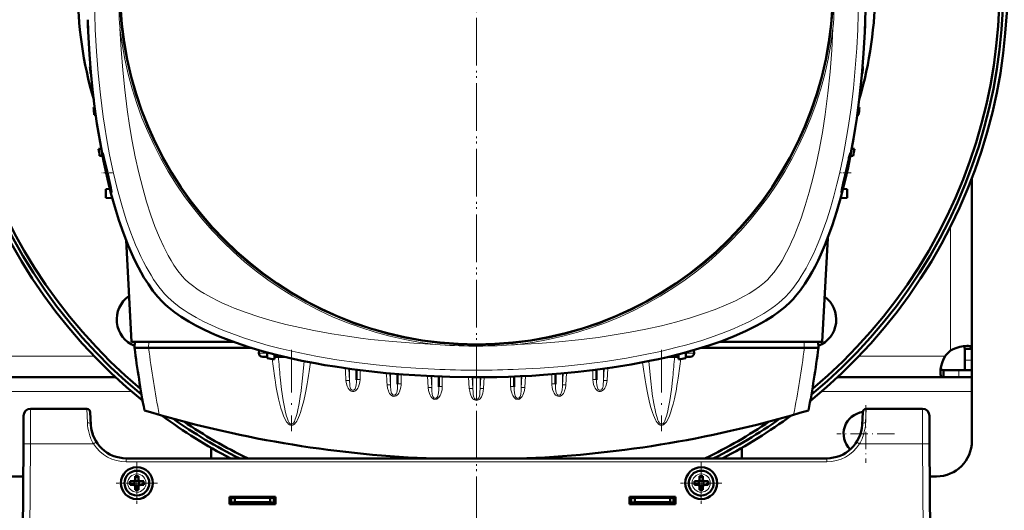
# Model space of a CAD drawing. Extents: x -1438 to 1837, y -1771 to 755.
# Tile 14 of 95: x 168 to 446, y -1483 to -1345. Entities that reach past the tile are written whole.
import ezdxf

# ---------------------------------------------------------------- set-up
doc = ezdxf.new("R2010")
doc.units = 0
doc.linetypes.add('DASHDOT', pattern=[18.5, 12, -3, 0.5, -3])

msp = doc.modelspace()

# ---------------------------------------------------------------- linework, layer by layer
at = {"color": 7, "linetype": 'DASHDOT', "lineweight": 18}
for p, q in [((296.79, -1140.91), (296.79, -1530.91)), ((296.78, -1142.37), (296.78, -1529.43)), ((244.48, -1438.19), (244.48, -1461.12)), ((349.08, -1438.19), (349.08, -1461.12))]:
    msp.add_line(p, q, dxfattribs=at)
at = {"color": 7, "lineweight": 50}
for p, q in [((186.98, -1346.52), (186.96, -1346.52)), ((406.61, -1346.52), (406.58, -1346.52)), ((187.07, -1348.52), (187.03, -1348.52)), ((406.54, -1348.52), (406.5, -1348.52)), ((187.67, -1358.14), (187.55, -1358.15)), ((187.85, -1360.15), (187.69, -1360.15)), ((405.88, -1360.15), (405.72, -1360.15)), ((406.02, -1358.15), (405.89, -1358.14)), ((188.89, -1369.76), (188.55, -1369.77)), ((189.16, -1371.79), (188.77, -1371.77)), ((404.4, -1371.79), (404.8, -1371.77)), ((405.01, -1369.77), (404.68, -1369.76)), ((190.71, -1381.37), (189.98, -1381.4)), ((403.58, -1381.4), (402.86, -1381.37)), ((191.1, -1383.43), (190.27, -1383.4)), ((403.29, -1383.4), (402.47, -1383.43)), ((436.79, -1389.76), (436.79, -1437.87)), ((193.18, -1392.72), (192.05, -1392.77)), ((192.05, -1392.77), (192.05, -1395.27)), ((400.39, -1392.71), (401.56, -1392.77)), ((401.56, -1395.27), (401.56, -1392.77)), ((193.88, -1395.37), (192.05, -1395.27)), ((399.69, -1395.37), (401.56, -1395.27)), ((199.24, -1435.9), (197.74, -1407.16)), ((396.04, -1406.61), (394.5, -1435.9)), ((228.07, -1435.9), (199.24, -1435.9)), ((200.18, -1435.9), (200.13, -1437.6)), ((394.5, -1435.9), (365.49, -1435.9)), ((393.39, -1435.9), (393.43, -1437.6)), ((204.1, -1437.6), (200.13, -1437.6)), ((204.13, -1437.6), (204.1, -1437.6)), ((233.17, -1437.6), (204.13, -1437.6)), ((235.33, -1438.24), (235.3, -1439.12)), ((358.23, -1438.24), (358.27, -1439.12)), ((389.43, -1437.6), (360.39, -1437.6)), ((389.43, -1437.6), (389.46, -1437.6)), ((389.46, -1437.6), (393.43, -1437.6)), ((434.79, -1437.87), (434.79, -1441.03)), ((436.79, -1437.87), (434.79, -1437.87)), ((436.79, -1437.87), (436.79, -1441.03)), ((236.38, -1440.1), (237.64, -1440.1)), ((237.6, -1438.88), (237.66, -1440.47)), ((239.71, -1439.44), (239.66, -1440.84)), ((239.68, -1440.1), (240.19, -1440.1)), ((242.39, -1440.1), (240.19, -1440.1)), ((351.18, -1440.1), (353.38, -1440.1)), ((353.88, -1440.1), (353.38, -1440.1)), ((353.86, -1439.44), (353.91, -1440.84)), ((355.96, -1438.88), (355.91, -1440.47)), ((357.18, -1440.1), (355.92, -1440.1)), ((434.79, -1441.03), (434.79, -1443.9)), ((436.79, -1441.03), (436.79, -1443.9)), ((262.87, -1443.78), (262.87, -1446.63)), ((330.69, -1443.78), (330.69, -1446.63)), ((428.76, -1445.9), (428.76, -1443.9)), ((433.09, -1443.9), (428.76, -1443.9)), ((436.79, -1443.9), (433.09, -1443.9)), ((436.79, -1443.9), (434.79, -1443.9)), ((436.79, -1445.9), (436.79, -1443.9)), ((194.8, -1445.9), (78.78, -1445.9)), ((274.5, -1445), (274.5, -1447.86)), ((286.12, -1445.7), (286.12, -1448.61)), ((307.44, -1445.7), (307.44, -1448.61)), ((319.07, -1445), (319.07, -1447.86)), ((428.76, -1445.9), (398.78, -1445.9)), ((433.09, -1445.9), (428.76, -1445.9)), ((436.79, -1445.9), (433.09, -1445.9)), ((436.79, -1445.9), (436.79, -1449.9)), ((436.79, -1449.9), (436.79, -1463.9)), ((186.62, -1454.79), (170.76, -1454.79)), ((422.82, -1454.79), (406.95, -1454.79)), ((168.76, -1456.77), (168.72, -1464.73)), ((187.81, -1459.31), (187.62, -1455.73)), ((405.95, -1455.73), (405.76, -1459.31)), ((424.82, -1456.77), (424.86, -1464.73)), ((168.29, -1546.79), (168.72, -1464.73)), ((221.79, -1468.79), (221.79, -1465.81)), ((371.79, -1468.79), (371.79, -1465.81)), ((425.29, -1546.79), (424.86, -1464.73)), ((395.78, -1468.79), (197.8, -1468.79)), ((168.67, -1473.9), (104.91, -1473.9)), ((200.3, -1474.78), (200.3, -1473.86)), ((201.3, -1473.86), (201.3, -1474.78)), ((359.8, -1473.86), (359.8, -1474.78)), ((360.8, -1474.78), (360.8, -1473.86)), ((426.79, -1473.9), (424.91, -1473.9)), ((198.87, -1475.28), (199.8, -1475.28)), ((198.87, -1476.28), (199.8, -1476.28)), ((200.15, -1475.14), (200.16, -1475.15)), ((200.16, -1476.42), (200.15, -1476.43)), ((200.16, -1475.15), (201.43, -1475.15)), ((200.16, -1475.15), (200.16, -1476.42)), ((201.43, -1476.42), (200.16, -1476.42)), ((200.3, -1476.78), (200.3, -1477.71)), ((201.3, -1476.78), (201.3, -1477.71)), ((201.43, -1475.15), (201.44, -1475.14)), ((201.43, -1475.15), (201.43, -1476.42)), ((201.43, -1476.42), (201.44, -1476.43)), ((202.72, -1475.28), (201.8, -1475.28)), ((202.72, -1476.28), (201.8, -1476.28)), ((358.37, -1475.28), (359.3, -1475.28)), ((358.37, -1476.28), (359.3, -1476.28)), ((359.66, -1475.15), (359.65, -1475.13)), ((359.66, -1476.42), (359.65, -1476.43)), ((359.66, -1475.15), (359.66, -1476.42)), ((360.93, -1475.15), (359.66, -1475.15)), ((359.66, -1476.42), (360.93, -1476.42)), ((359.8, -1476.78), (359.8, -1477.7)), ((360.8, -1476.78), (360.8, -1477.7)), ((360.94, -1475.13), (360.93, -1475.15)), ((360.93, -1475.15), (360.93, -1476.42)), ((360.93, -1476.42), (360.94, -1476.43)), ((362.22, -1475.28), (361.3, -1475.28)), ((362.22, -1476.28), (361.3, -1476.28)), ((226.99, -1481.69), (226.99, -1479.69)), ((226.99, -1479.69), (239.99, -1479.69)), ((226.99, -1479.9), (239.99, -1479.9)), ((227.49, -1479.9), (227.49, -1481.34)), ((228.49, -1479.9), (228.49, -1481.17)), ((238.49, -1479.9), (238.49, -1481.17)), ((239.49, -1481.34), (239.49, -1479.9)), ((239.99, -1479.69), (239.99, -1481.69)), ((339.99, -1481.69), (339.99, -1479.69)), ((339.99, -1479.69), (352.99, -1479.69)), ((339.99, -1479.9), (352.99, -1479.9)), ((340.49, -1479.9), (340.49, -1481.34)), ((341.49, -1481.17), (341.49, -1479.9)), ((351.49, -1479.9), (351.49, -1481.17)), ((352.49, -1479.9), (352.49, -1481.34)), ((352.99, -1479.69), (352.99, -1481.69)), ((226.99, -1481.29), (227.49, -1481.29)), ((239.99, -1481.69), (226.99, -1481.69)), ((227.49, -1481.34), (228.49, -1481.17)), ((227.49, -1481.69), (227.49, -1481.34)), ((229.24, -1481.29), (227.83, -1481.29)), ((228.49, -1481.17), (238.49, -1481.17)), ((229.24, -1481.17), (229.24, -1481.29)), ((229.24, -1481.17), (229.24, -1481.29)), ((229.24, -1481.17), (229.24, -1481.29)), ((229.24, -1481.17), (229.24, -1481.29)), ((229.24, -1481.17), (229.24, -1481.29)), ((231.74, -1481.29), (231.74, -1481.17)), ((233.49, -1481.29), (231.74, -1481.29)), ((235.24, -1481.29), (233.49, -1481.29)), ((235.24, -1481.17), (235.24, -1481.29)), ((235.24, -1481.17), (235.24, -1481.29)), ((235.24, -1481.17), (235.24, -1481.29)), ((235.24, -1481.17), (235.24, -1481.29)), ((235.24, -1481.17), (235.24, -1481.29)), ((235.24, -1481.17), (235.24, -1481.29)), ((235.24, -1481.17), (235.24, -1481.29)), ((237.14, -1481.17), (237.14, -1481.29)), ((237.89, -1481.29), (237.14, -1481.29)), ((237.14, -1481.69), (237.14, -1481.29)), ((237.59, -1481.29), (237.59, -1481.69)), ((237.59, -1481.29), (237.89, -1481.29)), ((238.49, -1481.17), (239.49, -1481.34)), ((238.64, -1481.69), (238.64, -1481.19)), ((239.49, -1481.29), (239.99, -1481.29)), ((239.49, -1481.34), (239.49, -1481.69)), ((339.99, -1481.29), (340.49, -1481.29)), ((352.99, -1481.69), (339.99, -1481.69)), ((340.49, -1481.34), (341.49, -1481.17)), ((340.49, -1481.69), (340.49, -1481.34)), ((341.49, -1481.29), (340.83, -1481.29)), ((341.49, -1481.17), (351.49, -1481.17)), ((343.24, -1481.29), (341.49, -1481.29)), ((343.24, -1481.17), (343.24, -1481.29)), ((343.24, -1481.17), (343.24, -1481.29)), ((343.24, -1481.17), (343.24, -1481.29)), ((343.24, -1481.29), (343.24, -1481.17)), ((343.24, -1481.17), (343.24, -1481.29)), ((345.74, -1481.29), (345.74, -1481.17)), ((347.49, -1481.29), (345.74, -1481.29)), ((349.24, -1481.29), (347.49, -1481.29)), ((349.24, -1481.17), (349.24, -1481.29)), ((349.24, -1481.17), (349.24, -1481.29)), ((349.24, -1481.17), (349.24, -1481.29)), ((349.24, -1481.17), (349.24, -1481.29)), ((349.24, -1481.17), (349.24, -1481.29)), ((349.24, -1481.17), (349.24, -1481.29)), ((349.24, -1481.17), (349.24, -1481.29)), ((351.49, -1481.17), (352.49, -1481.34)), ((352.15, -1481.29), (351.49, -1481.29)), ((351.49, -1481.29), (351.49, -1481.69)), ((352.49, -1481.29), (352.99, -1481.29)), ((352.49, -1481.34), (352.49, -1481.69)), ((352.96, -1481.69), (352.97, -1481.29))]:
    msp.add_line(p, q, dxfattribs=at)
at = {"color": 7, "linetype": 'DASHDOT', "lineweight": 18, "ltscale": 0.075517}
msp.add_line((193.92, -1388.2), (190.9, -1388.2), dxfattribs=at)
at = {"color": 7, "linetype": 'DASHDOT', "lineweight": 18, "ltscale": 0.076288}
msp.add_line((402.67, -1388.2), (399.62, -1388.2), dxfattribs=at)
at = {"color": 7, "lineweight": 18}
for p, q in [((430.79, -1403.31), (430.79, -1438.36)), ((204.18, -1435.9), (204.13, -1437.6)), ((389.39, -1435.9), (389.43, -1437.6)), ((188.69, -1439.9), (84.89, -1439.9)), ((235.3, -1439.12), (237.61, -1439.12)), ((355.95, -1439.12), (358.27, -1439.12)), ((429.26, -1439.9), (404.89, -1439.9)), ((436.79, -1441.03), (434.79, -1441.03)), ((256.07, -1442.88), (256.45, -1442.93)), ((260.67, -1443.49), (260.88, -1446.85)), ((260.88, -1443.52), (260.88, -1446.85)), ((263.87, -1443.91), (263.87, -1446.51)), ((329.69, -1446.51), (329.69, -1443.91)), ((332.89, -1443.49), (332.69, -1446.85)), ((332.69, -1443.52), (332.69, -1446.85)), ((333.89, -1443.35), (333.68, -1446.8)), ((337.5, -1442.88), (337.11, -1442.93)), ((433.09, -1445.9), (433.09, -1443.9)), ((259.88, -1446.85), (259.88, -1446.8)), ((272.31, -1444.81), (272.5, -1448.1)), ((272.5, -1444.83), (272.5, -1448.1)), ((275.5, -1445.08), (275.5, -1447.74)), ((282.94, -1445.56), (283.13, -1448.8)), ((283.93, -1445.6), (284.13, -1448.85)), ((284.13, -1445.61), (284.13, -1448.85)), ((287.12, -1445.73), (287.12, -1448.48)), ((294.57, -1445.89), (294.76, -1449.05)), ((295.56, -1445.9), (295.75, -1449.11)), ((295.75, -1445.9), (295.75, -1449.11)), ((296.76, -1452.15), (296.75, -1445.9)), ((296.81, -1452.15), (296.81, -1445.9)), ((298, -1445.9), (297.82, -1449.11)), ((297.82, -1445.9), (297.82, -1449.11)), ((298.99, -1445.89), (298.81, -1449.05)), ((306.44, -1448.48), (306.44, -1445.73)), ((309.63, -1445.6), (309.44, -1448.85)), ((309.44, -1445.61), (309.44, -1448.85)), ((310.62, -1445.56), (310.43, -1448.8)), ((318.07, -1447.74), (318.07, -1445.08)), ((321.26, -1444.81), (321.07, -1448.1)), ((321.07, -1444.83), (321.07, -1448.1)), ((322.26, -1444.72), (322.06, -1448.05)), ((333.68, -1446.85), (333.68, -1446.8)), ((199.29, -1449.9), (74.29, -1449.9)), ((247.09, -1450.67), (247.11, -1450.51)), ((296.76, -1452.15), (296.81, -1452.15)), ((346.48, -1450.67), (346.46, -1450.51)), ((436.79, -1449.9), (394.29, -1449.9)), ((170.76, -1454.79), (170.72, -1464.73)), ((186.62, -1454.79), (186.81, -1458.76)), ((406.76, -1458.76), (406.95, -1454.79)), ((422.86, -1464.73), (422.82, -1454.79)), ((246.18, -1455.75), (246.22, -1455.58)), ((347.38, -1455.75), (347.34, -1455.58)), ((170.72, -1464.73), (170.29, -1546.79)), ((188.55, -1464.73), (170.72, -1464.73)), ((189.14, -1464.35), (188.55, -1464.73)), ((189.39, -1464.2), (189.14, -1464.35)), ((422.86, -1464.73), (405.03, -1464.73)), ((422.86, -1464.73), (423.29, -1546.79)), ((197.8, -1469.78), (197.8, -1468.79)), ((395.78, -1468.79), (395.78, -1469.78)), ((395.78, -1469.78), (197.8, -1469.78)), ((200.82, -1473.21), (200.8, -1473.21)), ((360.27, -1473.21), (360.3, -1473.21)), ((198.22, -1475.76), (198.22, -1475.78)), ((203.37, -1475.81), (203.37, -1475.78)), ((357.72, -1475.8), (357.72, -1475.78)), ((362.87, -1475.76), (362.87, -1475.78)), ((200.77, -1478.36), (200.8, -1478.36)), ((360.32, -1478.35), (360.3, -1478.35)), ((236.64, -1481.69), (236.64, -1481.17)), ((237.89, -1481.69), (237.89, -1481.29))]:
    msp.add_line(p, q, dxfattribs=at)
at = {"color": 7, "linetype": 'DASHDOT', "lineweight": 18, "ltscale": 0.40625}
for p, q in [((406.79, -1453.77), (406.79, -1470.02)), ((414.92, -1461.9), (398.67, -1461.9))]:
    msp.add_line(p, q, dxfattribs=at)
at = {"color": 7, "linetype": 'DASHDOT', "lineweight": 18, "ltscale": 0.089264}
msp.add_line((296.79, -1469.08), (296.79, -1465.51), dxfattribs=at)
at = {"color": 7, "linetype": 'DASHDOT', "lineweight": 18, "ltscale": 0.292499}
msp.add_line((200.8, -1469.93), (200.8, -1481.63), dxfattribs=at)
at = {"color": 7, "linetype": 'DASHDOT', "lineweight": 18, "ltscale": 0.292502}
msp.add_line((360.3, -1469.93), (360.3, -1481.63), dxfattribs=at)
at = {"color": 7, "linetype": 'DASHDOT', "lineweight": 18, "ltscale": 0.2925}
for p, q in [((206.65, -1475.78), (194.95, -1475.78)), ((366.15, -1475.78), (354.45, -1475.78))]:
    msp.add_line(p, q, dxfattribs=at)
at = {"color": 7, "linetype": 'DASHDOT', "lineweight": 18, "ltscale": 0.003525}
for p, q in [((227.49, -1481.16), (227.49, -1481.3)), ((233.49, -1481.16), (233.49, -1481.3)), ((341.49, -1481.16), (341.49, -1481.3)), ((347.49, -1481.16), (347.49, -1481.3))]:
    msp.add_line(p, q, dxfattribs=at)
at = {"color": 7, "linetype": 'DASHDOT', "lineweight": 18, "ltscale": 0.01553}
for p, q in [((236.64, -1481.12), (236.64, -1481.74)), ((237.89, -1481.12), (237.89, -1481.74))]:
    msp.add_line(p, q, dxfattribs=at)
at = {"color": 7, "lineweight": 50}
for points in [[(406.78, -1335.9), (406.71, -1342.14), (406.51, -1348.36), (406.16, -1354.53), (405.68, -1360.65), (405.05, -1366.71), (404.67, -1369.78), (404.26, -1372.83), (403.83, -1375.71), (403.36, -1378.57), (402.62, -1382.64), (401.8, -1386.66), (400.91, -1390.6)], [(208.06, -1424.62), (206.67, -1423.13), (205.34, -1421.47), (204.05, -1419.66), (202.81, -1417.71), (202.03, -1416.36), (201.26, -1414.95), (200.5, -1413.46), (199.76, -1411.92), (198.38, -1408.75), (197.01, -1405.24), (195.74, -1401.58), (194.57, -1397.8), (193.48, -1393.9), (192.49, -1389.9), (191.91, -1387.36), (191.37, -1384.79), (190.38, -1379.57), (189.52, -1374.26), (188.85, -1369.47), (188.29, -1364.63), (187.81, -1359.74), (187.43, -1354.82), (187.22, -1351.56), (187.06, -1348.29), (186.93, -1344.95)], [(191.17, -1382.7), (191.17, -1382.7), (191.17, -1382.7), (191.16, -1382.7), (191.16, -1382.71), (191.16, -1382.75), (191.19, -1383.12)], [(193.42, -1392.44), (192.36, -1387.74), (191.78, -1385.17), (191.31, -1383.14), (191.2, -1382.75), (191.18, -1382.7), (191.17, -1382.7), (191.17, -1382.7)], [(400.33, -1392.45), (400.75, -1390.92), (401.49, -1387.77), (402.02, -1385.18), (402.37, -1383.14), (402.41, -1382.75), (402.4, -1382.71), (402.4, -1382.7), (402.4, -1382.7), (402.4, -1382.7), (402.4, -1382.7)], [(402.4, -1382.7), (402.39, -1382.7), (402.39, -1382.7), (402.37, -1382.75), (402.26, -1383.11)], [(191.38, -1384.29), (191.79, -1386.46), (192.32, -1388.88), (192.9, -1391.24), (193.38, -1392.96), (193.58, -1393.56), (193.63, -1393.68)], [(401.98, -1384.29), (400.96, -1388.84), (400.42, -1391.2), (400.04, -1392.95), (399.92, -1393.55), (399.91, -1393.68)], [(400.91, -1390.6), (399.84, -1394.81), (398.64, -1399.01), (397.98, -1401.1), (397.29, -1403.18), (396.3, -1405.92), (395.24, -1408.62), (394.1, -1411.26)], [(193.65, -1393.7), (193.65, -1393.7), (193.65, -1393.69), (193.65, -1393.69), (193.66, -1393.67), (193.63, -1393.44)], [(399.92, -1393.7), (399.92, -1393.7), (399.92, -1393.69), (399.94, -1393.67), (400.02, -1393.46)], [(394.1, -1411.26), (393.33, -1412.9), (392.49, -1414.59), (391.65, -1416.15), (390.75, -1417.71), (389.59, -1419.54), (388.34, -1421.33), (386.98, -1423.03), (386.26, -1423.84), (385.51, -1424.62)], [(385.51, -1424.62), (384.02, -1426.01), (382.36, -1427.34), (380.55, -1428.63), (378.59, -1429.87), (377.24, -1430.65), (375.84, -1431.42), (374.34, -1432.18), (372.8, -1432.92), (369.63, -1434.3), (366.12, -1435.67), (362.47, -1436.94), (358.68, -1438.11), (354.78, -1439.2), (350.79, -1440.19), (348.25, -1440.77), (345.68, -1441.31), (340.46, -1442.3), (335.15, -1443.16), (330.35, -1443.83), (325.51, -1444.39), (320.63, -1444.87), (315.71, -1445.25), (312.44, -1445.46), (309.17, -1445.62), (305.83, -1445.75), (302.49, -1445.84), (295.85, -1445.9), (289.24, -1445.8), (282.66, -1445.54), (279.37, -1445.35), (276.1, -1445.13), (271.21, -1444.71), (266.37, -1444.21), (261.56, -1443.61), (256.81, -1442.91), (253.96, -1442.45), (251.15, -1441.95), (247.44, -1441.22), (243.78, -1440.42), (240.19, -1439.56), (236.25, -1438.51), (232.4, -1437.36), (228.68, -1436.12), (225.11, -1434.78), (223.38, -1434.07), (221.69, -1433.34), (219.52, -1432.32), (217.44, -1431.26), (215.46, -1430.16), (213.36, -1428.86), (211.42, -1427.5), (210.46, -1426.77), (209.56, -1426.02), (208.79, -1425.33), (208.06, -1424.62)], [(435.37, -1437.02), (434.43, -1437.1), (433.37, -1437.32), (432.26, -1437.67), (431.51, -1437.99), (430.79, -1438.36)], [(434.79, -1437.87), (434.75, -1437.53), (434.6, -1437.27), (434.36, -1437.11)], [(436.79, -1437.87), (436.77, -1437.68), (436.72, -1437.52), (436.62, -1437.38), (436.48, -1437.26), (436.31, -1437.17), (436.1, -1437.1), (435.76, -1437.04), (435.37, -1437.02)], [(429.26, -1439.9), (428.78, -1440.84), (428.4, -1441.82), (428.13, -1442.79), (427.97, -1443.71), (427.91, -1444.48)], [(428, -1443.46), (428.17, -1443.71), (428.42, -1443.85), (428.76, -1443.9)], [(427.91, -1444.48), (427.97, -1445.12), (428.05, -1445.38), (428.15, -1445.59), (428.29, -1445.75), (428.46, -1445.85), (428.76, -1445.9)]]:
    msp.add_lwpolyline(points, dxfattribs=at)
at = {"color": 7, "lineweight": 18}
for points in [[(189.04, -1347.75), (189.38, -1353.93), (189.85, -1360.09), (190.48, -1366.21), (190.85, -1369.28), (191.27, -1372.34), (191.71, -1375.33), (192.2, -1378.3), (193.08, -1383.14), (194.09, -1387.93), (195.23, -1392.63), (195.86, -1395), (196.52, -1397.34), (197.2, -1399.55), (197.91, -1401.73), (199.12, -1405.17), (200.45, -1408.5), (201.17, -1410.16), (201.92, -1411.79), (202.66, -1413.28), (203.42, -1414.73), (204.8, -1417.12), (205.53, -1418.26), (206.28, -1419.36), (207.03, -1420.39), (207.81, -1421.37), (208.63, -1422.32), (209.47, -1423.21)], [(196.03, -1347.45), (196.35, -1353.33), (196.8, -1359.18), (197.36, -1364.76), (198.04, -1370.29), (198.71, -1374.82), (199.48, -1379.29), (200.34, -1383.71), (201.33, -1388.17), (202.44, -1392.53), (203.54, -1396.37), (204.74, -1400.1), (205.92, -1403.35), (207.19, -1406.46), (208.38, -1409.08), (209.65, -1411.54), (210.45, -1412.93), (211.26, -1414.25), (212.41, -1415.9), (213.56, -1417.34), (214.42, -1418.26)], [(384.09, -1423.21), (385.15, -1422.08), (386.17, -1420.85), (387.17, -1419.53), (387.89, -1418.49), (388.59, -1417.4), (389.93, -1415.12), (391.04, -1413.02), (392.09, -1410.83), (393.09, -1408.57), (393.8, -1406.83), (394.48, -1405.07), (395.76, -1401.44), (396.8, -1398.14), (397.77, -1394.77), (398.66, -1391.35), (399.27, -1388.83), (399.83, -1386.28), (400.4, -1383.56), (400.92, -1380.82), (401.85, -1375.35), (402.64, -1369.82), (403.3, -1364.24), (403.84, -1358.63), (404.25, -1353), (404.52, -1347.75)], [(384.41, -1410.62), (385.13, -1409.19), (385.82, -1407.71), (386.54, -1406.08), (387.24, -1404.4), (388.5, -1401.03), (389.72, -1397.38), (390.83, -1393.62), (391.85, -1389.76), (392.77, -1385.82), (393.61, -1381.83), (394.53, -1376.8), (395.32, -1371.71), (395.73, -1368.72), (396.1, -1365.71), (396.72, -1359.66), (397.2, -1353.57), (397.53, -1347.45)], [(379.14, -1418.26), (380.02, -1417.31), (380.91, -1416.2), (381.81, -1414.97), (382.48, -1413.96), (383.14, -1412.9), (384.41, -1410.62)], [(214.42, -1418.26), (215.37, -1419.14), (216.48, -1420.03), (217.71, -1420.93), (218.72, -1421.59), (219.78, -1422.25), (222.06, -1423.52)], [(308.34, -1436.65), (314.22, -1436.33), (320.07, -1435.88), (325.64, -1435.32), (331.18, -1434.64), (335.7, -1433.97), (340.18, -1433.2), (344.6, -1432.34), (349.05, -1431.35), (353.42, -1430.24), (357.26, -1429.14), (360.99, -1427.94), (364.23, -1426.76), (367.34, -1425.49), (369.96, -1424.3), (372.42, -1423.03), (373.82, -1422.23), (375.13, -1421.42), (376.78, -1420.27), (378.22, -1419.12), (379.14, -1418.26)], [(209.47, -1423.21), (210.6, -1424.26), (211.83, -1425.29), (213.15, -1426.28), (214.2, -1427), (215.28, -1427.71), (217.57, -1429.05), (219.67, -1430.16), (221.85, -1431.21), (224.11, -1432.2), (225.85, -1432.91), (227.61, -1433.59), (231.24, -1434.87), (234.54, -1435.92), (237.91, -1436.89), (241.33, -1437.78), (243.85, -1438.38), (246.4, -1438.95), (249.12, -1439.51), (251.87, -1440.04), (257.34, -1440.97), (262.86, -1441.76), (268.44, -1442.42), (274.05, -1442.95), (279.68, -1443.36), (284.93, -1443.64)], [(222.06, -1423.52), (223.49, -1424.24), (224.97, -1424.94), (226.6, -1425.66), (228.28, -1426.35), (231.65, -1427.62), (235.3, -1428.83), (239.06, -1429.94), (242.92, -1430.96), (246.86, -1431.89), (250.86, -1432.72), (255.88, -1433.64), (260.97, -1434.44), (263.96, -1434.85), (266.97, -1435.22), (273.02, -1435.84), (279.11, -1436.32), (285.23, -1436.65)], [(308.64, -1443.64), (314.82, -1443.3), (320.98, -1442.83), (327.1, -1442.2), (330.17, -1441.83), (333.23, -1441.41), (336.21, -1440.97), (339.18, -1440.49), (344.03, -1439.6), (348.81, -1438.59), (353.52, -1437.45), (355.88, -1436.82), (358.22, -1436.16), (360.44, -1435.48), (362.62, -1434.78), (366.05, -1433.56), (369.38, -1432.23), (371.05, -1431.51), (372.68, -1430.76), (374.17, -1430.02), (375.62, -1429.26), (378, -1427.88), (379.15, -1427.15), (380.25, -1426.4), (381.27, -1425.65), (382.25, -1424.87), (383.2, -1424.05), (384.09, -1423.21)], [(247.11, -1450.51), (247.63, -1446.14), (248.06, -1441.34)], [(346.46, -1450.51), (345.94, -1446.14), (345.51, -1441.34)], [(254.15, -1442.48), (254.46, -1442.57), (255.1, -1442.72), (256.07, -1442.88)], [(339.42, -1442.48), (339.11, -1442.57), (338.47, -1442.72), (337.5, -1442.88)], [(241.31, -1445.88), (241.7, -1449.36), (242.15, -1452.49), (242.39, -1453.86)], [(260.88, -1446.85), (260.85, -1446.84), (260.76, -1446.82), (260.62, -1446.8), (259.88, -1446.8)], [(261.12, -1449.68), (260.77, -1449.34), (260.49, -1448.94), (260.22, -1448.37), (260.03, -1447.77), (259.94, -1447.31), (259.88, -1446.85)], [(262.87, -1446.63), (262.86, -1447.24), (262.78, -1448.07), (262.71, -1448.5), (262.59, -1448.93), (262.5, -1449.13), (262.35, -1449.35), (262.16, -1449.51), (261.99, -1449.58), (261.82, -1449.59), (261.62, -1449.53), (261.45, -1449.41), (261.31, -1449.24), (261.2, -1449.05), (261.08, -1448.72), (261.03, -1448.49), (260.96, -1448.03), (260.88, -1446.85)], [(263.87, -1446.51), (263.82, -1447.24), (263.67, -1447.95), (263.41, -1448.64), (263.22, -1449), (262.98, -1449.34), (262.8, -1449.53), (262.59, -1449.71), (262.38, -1449.82), (262.16, -1449.9), (261.94, -1449.94), (261.72, -1449.93)], [(329.69, -1446.51), (329.75, -1447.24), (329.9, -1447.95), (330.15, -1448.64), (330.34, -1449), (330.58, -1449.34), (330.77, -1449.53), (330.98, -1449.71), (331.18, -1449.82), (331.4, -1449.9), (331.62, -1449.94), (331.84, -1449.93)], [(330.69, -1446.63), (330.71, -1447.24), (330.78, -1448.07), (330.85, -1448.5), (330.97, -1448.93), (331.06, -1449.13), (331.21, -1449.35), (331.41, -1449.51), (331.57, -1449.58), (331.74, -1449.59), (331.94, -1449.53), (332.12, -1449.41), (332.25, -1449.24), (332.36, -1449.05), (332.48, -1448.72), (332.54, -1448.49), (332.61, -1448.03), (332.69, -1446.85)], [(332.44, -1449.68), (332.8, -1449.34), (333.08, -1448.94), (333.35, -1448.37), (333.54, -1447.77), (333.63, -1447.31), (333.68, -1446.85)], [(332.69, -1446.85), (332.71, -1446.84), (332.8, -1446.82), (332.95, -1446.8), (333.32, -1446.79), (333.68, -1446.8)], [(352.25, -1445.88), (351.86, -1449.36), (351.41, -1452.49), (351.18, -1453.86)], [(275.5, -1447.74), (275.49, -1448.1), (275.4, -1448.74), (275.25, -1449.37), (275, -1450.03), (274.84, -1450.35), (274.64, -1450.65), (274.4, -1450.91), (274.12, -1451.13), (273.79, -1451.28), (273.43, -1451.31), (273.07, -1451.23), (272.73, -1451.03), (272.45, -1450.76), (272.22, -1450.45), (272.04, -1450.12), (271.88, -1449.77), (271.63, -1448.96), (271.51, -1448.09), (271.51, -1448.05)], [(272.5, -1448.1), (272.48, -1448.09), (272.39, -1448.06), (272.24, -1448.05), (271.51, -1448.05)], [(274.5, -1447.86), (274.45, -1449.05), (274.37, -1449.7), (274.27, -1450.17), (274.19, -1450.39), (274.08, -1450.61), (273.93, -1450.8), (273.75, -1450.94), (273.58, -1450.99), (273.41, -1450.99), (273.22, -1450.92), (273.05, -1450.79), (272.92, -1450.61), (272.81, -1450.41), (272.71, -1450.12), (272.6, -1449.52), (272.51, -1448.44), (272.5, -1448.1)], [(283.13, -1448.8), (283.24, -1449.65), (283.48, -1450.48), (283.66, -1450.92), (283.9, -1451.35), (284.21, -1451.73), (284.41, -1451.91), (284.64, -1452.05), (285.01, -1452.15), (285.4, -1452.12), (285.61, -1452.04), (285.81, -1451.93), (286.14, -1451.62), (286.34, -1451.35), (286.51, -1451.07), (286.69, -1450.68), (286.84, -1450.28), (287.04, -1449.46), (287.1, -1448.97), (287.12, -1448.48)], [(284.13, -1448.85), (284.1, -1448.84), (284.01, -1448.82), (283.83, -1448.8), (283.13, -1448.8)], [(284.13, -1448.85), (284.16, -1449.74), (284.28, -1450.68)], [(285.82, -1451.22), (285.97, -1450.67), (286.01, -1450.39), (286.1, -1449.36), (286.12, -1448.61)], [(296.05, -1452.2), (295.79, -1451.96), (295.57, -1451.69), (295.39, -1451.38), (295.18, -1450.95), (294.99, -1450.41), (294.86, -1449.86), (294.76, -1449.05)], [(295.75, -1449.11), (295.73, -1449.09), (295.64, -1449.07), (295.45, -1449.05), (294.76, -1449.05)], [(296.76, -1452.15), (296.59, -1452.13), (296.43, -1452.05), (296.26, -1451.89), (296.13, -1451.7), (296.04, -1451.48), (295.96, -1451.25), (295.87, -1450.77), (295.8, -1450.07), (295.75, -1449.11)], [(296.81, -1452.15), (296.98, -1452.13), (297.14, -1452.05), (297.3, -1451.89), (297.43, -1451.7), (297.53, -1451.48), (297.6, -1451.25), (297.69, -1450.77), (297.77, -1450.07), (297.82, -1449.11)], [(297.51, -1452.2), (297.78, -1451.96), (298, -1451.69), (298.18, -1451.38), (298.39, -1450.95), (298.57, -1450.41), (298.71, -1449.86), (298.81, -1449.05)], [(297.82, -1449.11), (297.84, -1449.09), (297.93, -1449.07), (298.11, -1449.05), (298.81, -1449.05)], [(310.43, -1448.8), (310.32, -1449.65), (310.09, -1450.48), (309.9, -1450.92), (309.66, -1451.35), (309.35, -1451.73), (309.15, -1451.91), (308.92, -1452.05), (308.55, -1452.15), (308.16, -1452.12), (307.95, -1452.04), (307.76, -1451.93), (307.43, -1451.62), (307.23, -1451.35), (307.06, -1451.07), (306.87, -1450.68), (306.73, -1450.28), (306.53, -1449.46), (306.46, -1448.97), (306.44, -1448.48)], [(307.74, -1451.22), (307.59, -1450.67), (307.55, -1450.39), (307.46, -1449.36), (307.44, -1448.61)], [(309.44, -1448.85), (309.4, -1449.74), (309.29, -1450.68)], [(309.44, -1448.85), (309.45, -1448.84), (309.49, -1448.83), (309.71, -1448.8), (309.94, -1448.79), (310.43, -1448.8)], [(318.07, -1447.74), (318.08, -1448.1), (318.16, -1448.74), (318.31, -1449.37), (318.56, -1450.03), (318.73, -1450.35), (318.93, -1450.65), (319.16, -1450.91), (319.45, -1451.13), (319.77, -1451.28), (320.14, -1451.31), (320.5, -1451.23), (320.83, -1451.03), (321.11, -1450.76), (321.34, -1450.45), (321.53, -1450.12), (321.68, -1449.77), (321.93, -1448.96), (322.06, -1448.09), (322.06, -1448.05)], [(319.07, -1447.86), (319.12, -1449.05), (319.2, -1449.7), (319.3, -1450.17), (319.38, -1450.39), (319.49, -1450.61), (319.63, -1450.8), (319.82, -1450.94), (319.98, -1450.99), (320.15, -1450.99), (320.35, -1450.92), (320.51, -1450.79), (320.65, -1450.61), (320.75, -1450.41), (320.85, -1450.12), (320.97, -1449.52), (321.05, -1448.44), (321.07, -1448.1)], [(321.07, -1448.1), (321.09, -1448.09), (321.18, -1448.06), (321.33, -1448.05), (322.06, -1448.05)], [(246.22, -1455.58), (246.68, -1453.32), (247.09, -1450.67)], [(247.04, -1455.87), (247.56, -1454.2), (247.99, -1452.51), (248.37, -1450.8)], [(284.28, -1450.68), (284.38, -1451.11), (284.46, -1451.32), (284.63, -1451.6)], [(284.63, -1451.6), (284.81, -1451.76), (285.01, -1451.85), (285.16, -1451.86), (285.3, -1451.83)], [(285.3, -1451.83), (285.5, -1451.71), (285.66, -1451.53), (285.82, -1451.22)], [(296.78, -1452.44), (296.47, -1452.41), (296.19, -1452.29), (296.05, -1452.2)], [(296.78, -1452.44), (297.09, -1452.41), (297.38, -1452.29), (297.51, -1452.2)], [(308.27, -1451.83), (308.07, -1451.71), (307.9, -1451.53), (307.74, -1451.22)], [(308.93, -1451.6), (308.76, -1451.76), (308.55, -1451.85), (308.41, -1451.86), (308.27, -1451.83)], [(309.29, -1450.68), (309.18, -1451.11), (309.1, -1451.32), (308.93, -1451.6)], [(346.52, -1455.87), (346.01, -1454.2), (345.58, -1452.51), (345.2, -1450.8)], [(347.34, -1455.58), (346.89, -1453.32), (346.48, -1450.67)], [(241.23, -1453.53), (241.53, -1454.62), (241.87, -1455.7), (242.26, -1456.77), (242.73, -1457.82), (243.12, -1458.48), (243.35, -1458.8), (243.62, -1459.1), (243.96, -1459.34), (244.23, -1459.46), (244.58, -1459.49), (244.91, -1459.39), (245.13, -1459.26), (245.33, -1459.11), (245.55, -1458.88), (245.74, -1458.63), (245.98, -1458.27), (246.19, -1457.9), (246.51, -1457.24), (246.79, -1456.56), (247.04, -1455.87)], [(242.39, -1453.86), (242.8, -1455.84), (243.09, -1456.92), (243.24, -1457.4), (243.55, -1458.2), (243.87, -1458.77), (244.09, -1459.02), (244.3, -1459.16), (244.45, -1459.2), (244.6, -1459.18), (244.81, -1459.08), (245.02, -1458.86), (245.33, -1458.36), (245.49, -1458.01)], [(352.34, -1453.53), (352.04, -1454.62), (351.7, -1455.7), (351.31, -1456.77), (350.84, -1457.82), (350.45, -1458.48), (350.21, -1458.8), (349.94, -1459.09), (349.61, -1459.34), (349.34, -1459.46), (348.99, -1459.49), (348.65, -1459.39), (348.43, -1459.26), (348.23, -1459.11), (348.02, -1458.88), (347.82, -1458.63), (347.58, -1458.27), (347.37, -1457.9), (347.05, -1457.24), (346.77, -1456.56), (346.52, -1455.87)], [(351.18, -1453.86), (350.76, -1455.84), (350.47, -1456.92), (350.32, -1457.4), (350.01, -1458.2), (349.69, -1458.77), (349.48, -1459.02), (349.26, -1459.16), (349.11, -1459.2), (348.97, -1459.18), (348.76, -1459.08), (348.54, -1458.86), (348.23, -1458.36), (348.07, -1458.01)], [(245.49, -1458.01), (245.85, -1457.02), (246.18, -1455.75)], [(348.07, -1458.01), (347.72, -1457.02), (347.38, -1455.75)], [(168.72, -1464.73), (168.72, -1464.73), (168.75, -1464.73), (170.72, -1464.73)]]:
    msp.add_lwpolyline(points, dxfattribs=at)
msp.add_circle((296.78, -1335.9), 101, dxfattribs=at)
at = {"color": 7, "lineweight": 50}
for centre, radius in [((296.78, -1335.9), 100.74), ((200.8, -1475.78), 4.5), ((360.3, -1475.78), 4.5), ((200.8, -1475.78), 3.5)]:
    msp.add_circle(centre, radius, dxfattribs=at)
for centre, radius, start, end in [((296.79, -1335.91), 150, 308.9754, 231.0147), ((296.78, -1335.9), 148.87, 309.4826, 230.5172), ((296.78, -1335.9), 147.82, 309.9547, 230.0451), ((296.78, -1335.9), 112.7, 163.7063, 196.2938), ((296.78, -1335.9), 112.7, 343.714, 16.286), ((511.78, -1335.9), 325, 181.8735, 182.2263), ((81.78, -1335.9), 325, 357.7737, 358.1265), ((511.78, -1335.9), 325, 183.9256, 184.2791), ((81.78, -1335.9), 325, 355.7209, 356.0744), ((511.78, -1335.9), 325, 185.9829, 186.3375), ((81.78, -1335.9), 325, 353.6625, 354.0172), ((511.78, -1335.9), 325, 188.0479, 188.4041), ((81.78, -1335.9), 325, 351.5959, 351.9522), ((220.93, -1379.01), 30.02, 187.8714, 190.1339), ((446.74, -1394.3), 45.87, 165.8814, 167.3994), ((167.11, -1398.43), 26.98, 10.6516, 12.8383), ((193.66, -1393.67), 0.03, 200.9033, 244.4524), ((399.93, -1393.68), 0.0181, 165.2469, 232.7118), ((380.19, -1386.85), 20.9, 341.5709, 344.4634), ((203.09, -1429.59), 8, 124.4276, 248.4107), ((390.47, -1429.59), 8, 291.5866, 54.0286), ((522.42, -1395.7), 325, 187.4074, 190.5583), ((71.14, -1395.7), 325, 349.4417, 352.5926), ((434.91, -1444.02), 7, 126.0861, 143.9183), ((296.78, -1120.9), 325, 259.5182, 259.8766), ((296.78, -1120.9), 325, 280.1234, 280.4818), ((170.76, -1456.79), 2, 90, 179.7), ((186.62, -1455.79), 1, 3, 90), ((296.78, -1144.1), 325, 253.2139, 267.4873), ((296.78, -1144.1), 325, 272.5126, 286.7861), ((406.95, -1455.79), 1, 90, 177), ((422.82, -1456.79), 2, 0.3, 90), ((296.79, -1335.91), 150, 233.6345, 242.3576), ((296.78, -1335.9), 148.87, 234.821, 243.208), ((296.78, -1335.9), 148.87, 296.7919, 305.1791), ((296.79, -1335.91), 150, 297.6423, 306.3706), ((406.79, -1461.9), 6.25, 97.7249, 224.8923), ((197.8, -1458.79), 10, 183, 270), ((197.79, -1458.79), 10, 183.9422, 198.8098), ((296.78, -1335.9), 147.82, 235.9608, 244.0255), ((296.78, -1335.9), 147.82, 295.9747, 304.0393), ((395.78, -1458.79), 10, 270, 357.0001), ((197.81, -1458.78), 10.02, 194.756, 198.7969), ((426.79, -1463.9), 10, 270, 360), ((199.8, -1474.78), 0.5, 270, 360), ((200.8, -1490.96), 17.1, 89.9978, 91.6733), ((200.8, -1490.96), 17.1, 88.3267, 90.0022), ((201.8, -1474.78), 0.5, 180, 270), ((360.3, -1475.78), 3.5, 90.5294, 270.5294), ((359.3, -1474.78), 0.5, 270, 360), ((360.29, -1490.95), 17.1, 89.9978, 91.6733), ((360.3, -1475.78), 3.5, 270.5294, 90.5294), ((360.3, -1490.95), 17.1, 88.3267, 90.0022), ((361.3, -1474.78), 0.5, 180, 270), ((215.97, -1475.78), 17.1, 178.3267, 180.0022), ((216, -1475.78), 17.14, 179.9996, 181.6715), ((199.8, -1476.78), 0.5, 0, 90), ((201.8, -1476.78), 0.5, 90, 180), ((185.62, -1475.78), 17.1, 359.9978, 1.6733), ((185.59, -1475.78), 17.14, 358.3285, 0.0004), ((375.47, -1475.78), 17.1, 178.3267, 180.0022), ((375.5, -1475.78), 17.14, 179.9996, 181.6715), ((359.3, -1476.78), 0.5, 0, 90), ((361.3, -1476.78), 0.5, 90, 180), ((345.12, -1475.78), 17.1, 359.9978, 1.6733), ((345.09, -1475.78), 17.14, 358.3285, 0.0004), ((200.8, -1460.58), 17.13, 268.3286, 271.6729), ((360.3, -1460.57), 17.13, 268.3286, 271.6729)]:
    msp.add_arc(centre, radius, start, end, dxfattribs=at)
at = {"color": 7, "lineweight": 18}
for centre, radius, start, end in [((467.25, -1335.9), 278.46, 177.5597, 182.4396), ((343.1, -1335.9), 147.52, 175.507, 184.4923), ((250.47, -1335.9), 147.52, 355.507, 4.4923), ((126.32, -1335.9), 278.46, 357.5597, 2.4396), ((296.78, -1335.9), 101.41, 186.5424, 263.4568), ((296.78, -1335.9), 101.41, 276.5424, 353.4568), ((296.78, -1289.59), 147.51, 265.5067, 273.8371), ((296.79, -1289.77), 147.33, 273.8374, 274.4937), ((71.14, -1396.19), 321, 349.1719, 352.5876), ((395.04, -1422.1), 157.13, 186.8059, 188.811), ((458.82, -1424.15), 218.59, 184.1852, 185.7061), ((134.75, -1424.15), 218.59, 354.2939, 355.8148), ((198.52, -1422.1), 157.13, 351.189, 353.1941), ((296.78, -1119.73), 325.7, 262.8874, 263.2566), ((296.78, -1165.43), 278.46, 267.5597, 272.4396), ((296.78, -1119.73), 325.7, 276.7434, 277.1126), ((261.93, -1448.59), 1.36, 233.5186, 261.0306), ((331.63, -1448.59), 1.36, 278.9694, 306.4815), ((299.13, -1452.11), 2.37, 180.966, 188.0005), ((294.44, -1452.11), 2.37, 351.9995, 359.034), ((200.37, -1458.11), 13.58, 182.7354, 195.3114), ((393.25, -1458.12), 13.53, 344.6596, 357.2824), ((199.8, -1458.25), 12.98, 195.3711, 209.9371), ((393.75, -1458.24), 13.01, 330.0886, 344.6192), ((197.8, -1458.78), 11, 212.7709, 269.9923), ((395.77, -1458.78), 11, 270.0069, 327.2297), ((370.32, -1518.13), 63.69, 56.9791, 57.8765), ((200.8, -1475.78), 2.57, 90, 179.4706), ((200.8, -1475.78), 2.57, 0, 89.4706), ((360.3, -1475.78), 2.57, 90.5294, 180), ((360.3, -1475.78), 2.57, 0.5294, 90), ((200.8, -1475.78), 2.57, 180, 269.4706), ((200.8, -1475.78), 2.57, 270, 359.4706), ((360.3, -1475.78), 2.57, 180.5294, 270), ((360.3, -1475.78), 2.57, 270.5294, 360)]:
    msp.add_arc(centre, radius, start, end, dxfattribs=at)
for centre, major_axis, ratio, start_param, end_param in [((527.08, -1396.2), (325.66, 0), 0.992546, 3.270009, 3.3292), ((240.19, -1439.1), (0, 1), 0.866025, 2.530394, 3.141593), ((353.38, -1439.1), (0, 1), 0.866025, 3.141593, 3.752802), ((244.78, -1398.54), (-0.24, -60.87), 0.121427, 0.53881, 0.783253), ((-2742.1, -1621.51), (3007.14, 0), 0.992546, 0.058569, 0.059729), ((263.87, -1443.89), (-1, 0), 0.121869, 5.605182, 6.283185), ((329.69, -1443.89), (1, 0), 0.121869, 0.029596, 0.678029), ((348.78, -1398.54), (0.24, -60.87), 0.121427, 5.499933, 5.744375), ((244.37, -1396.8), (0.1, -62.68), 0.121204, 5.619282, 5.844029), ((263.87, -1446.63), (-1, 0), 0.121869, 4.712389, 6.283185), ((-2516.33, -1608.96), (2792.54, 0), 0.992546, 0.058087, 0.059289), ((329.69, -1446.63), (1, 0), 0.121869, 0, 1.570796), ((349.19, -1396.8), (-0.1, -62.68), 0.121204, 0.439156, 0.663903), ((275.5, -1447.86), (-1, 0), 0.121869, 4.712388, 6.283185), ((287.12, -1448.61), (-1, 0), 0.121869, 4.712389, 6.283185), ((306.44, -1448.61), (1, 0), 0.121869, 0, 1.570796), ((318.07, -1447.86), (1, 0), 0.121869, 0, 1.570797), ((186.81, -1459.36), (0.999, 0.052), 0.602126, 0.000227, 1.539305), ((406.76, -1459.36), (0.999, -0.053), 0.602236, 1.602683, 3.141439), ((422.86, -1464.74), (-2, -0.01), 0.005236, 3.141593, 4.712362)]:
    msp.add_ellipse(centre, major_axis=major_axis, ratio=ratio, start_param=start_param, end_param=end_param, dxfattribs=at)
at = {"color": 7, "lineweight": 50}
for centre, major_axis, start_param, end_param in [((236.45, -1439.1), (1.14, 0.23), 2.936487, 4.481103), ((357.11, -1439.1), (1.14, -0.23), 4.943675, 6.488291)]:
    msp.add_ellipse(centre, major_axis=major_axis, ratio=0.853683, start_param=start_param, end_param=end_param, dxfattribs=at)

doc.saveas('drawing.dxf')
